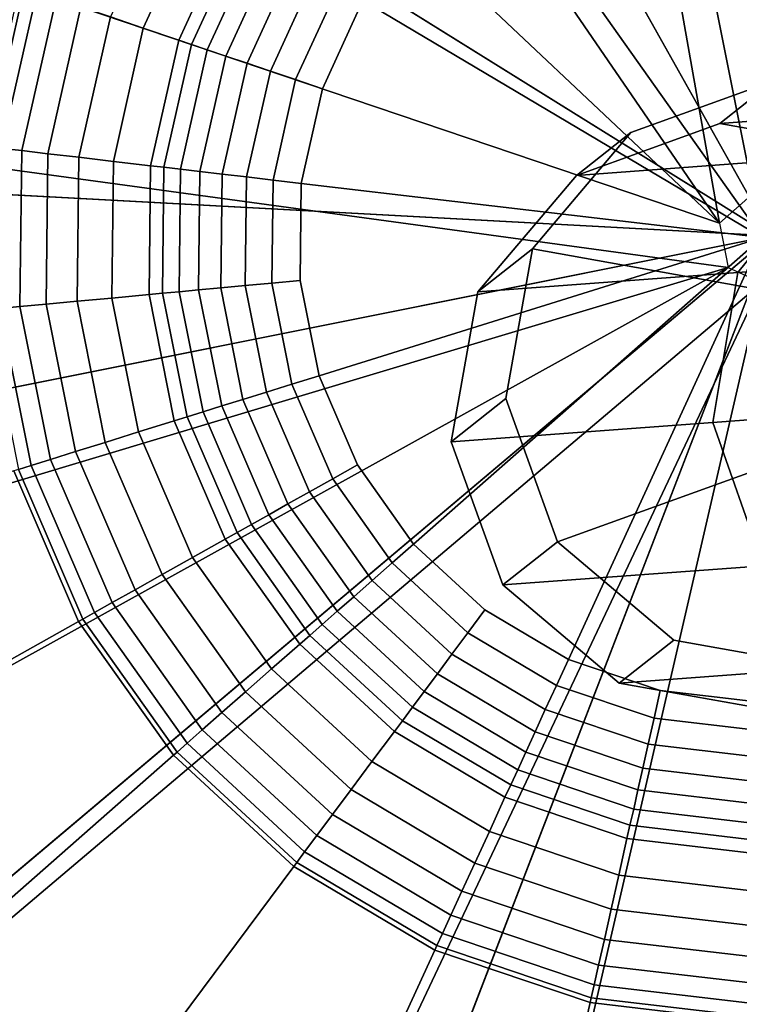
# Model space of a CAD drawing. Extents: x -43.1 to 43.1, y -41.3 to 41.3.
# Tile 50 of 256: x -33.86 to -33.48, y -1.724 to -1.204. Entities that reach past the tile are written whole.
import ezdxf

# ---------------------------------------------------------------- set-up
doc = ezdxf.new("R2010")
doc.units = 0
for name, color, linetype in [('CABLE.1', 18, 'CONTINUOUS'), ('LAMP', 7, 'CONTINUOUS'), ('LAMP_SUPPORT', 18, 'CONTINUOUS')]:
    doc.layers.add(name, color=color, linetype=linetype)

msp = doc.modelspace()

# ---------------------------------------------------------------- linework, layer by layer
at = {"layer": 'CABLE.1'}
for points in [[(-33.2938, -1.3777, 36.3847), (-33.5891, -1.3247, 36.3908), (-33.5372, -1.2633, 36.3884), (-33.4616, -1.236, 36.386)], [(-33.5659, -1.286, 35.2091), (-33.4901, -1.2586, 35.2145), (-33.4616, -1.236, 36.386), (-33.5372, -1.2633, 36.3884)], [(-33.4901, -1.2586, 35.2145), (-33.4108, -1.2726, 35.2203), (-33.3825, -1.2502, 36.3844), (-33.4616, -1.236, 36.386)], [(-33.4312, -1.2759, 34.4212), (-33.3587, -1.2487, 34.446), (-33.4901, -1.2586, 35.2145), (-33.5659, -1.286, 35.2091)], [(-33.3587, -1.2487, 34.446), (-33.2827, -1.263, 34.471), (-33.4108, -1.2726, 35.2203), (-33.4901, -1.2586, 35.2145)], [(-33.1001, -1.3086, 33.6631), (-33.0578, -1.2478, 33.6951), (-33.4312, -1.2759, 34.4212), (-33.4806, -1.3373, 34.4031)], [(-33.6179, -1.3475, 35.2055), (-33.5659, -1.286, 35.2091), (-33.5372, -1.2633, 36.3884), (-33.5891, -1.3247, 36.3908)], [(-33.4806, -1.3373, 34.4031), (-33.4312, -1.2759, 34.4212), (-33.5659, -1.286, 35.2091), (-33.6179, -1.3475, 35.2055)], [(-33.1108, -1.3876, 33.6518), (-33.1001, -1.3086, 33.6631), (-33.4806, -1.3373, 34.4031), (-33.4938, -1.4164, 34.3967)], [(-33.6321, -1.4266, 35.2047), (-33.6179, -1.3475, 35.2055), (-33.5891, -1.3247, 36.3908), (-33.6032, -1.4038, 36.3927)], [(-33.2938, -1.3777, 36.3847), (-33.5759, -1.4794, 36.3935), (-33.6032, -1.4038, 36.3927), (-33.5891, -1.3247, 36.3908)], [(-33.4938, -1.4164, 34.3967), (-33.4806, -1.3373, 34.4031), (-33.6179, -1.3475, 35.2055), (-33.6321, -1.4266, 35.2047)], [(-33.2938, -1.3777, 36.3847), (-33.4354, -1.5455, 36.3913), (-33.5145, -1.5313, 36.393), (-33.5759, -1.4794, 36.3935)], [(-33.087, -1.4634, 33.6641), (-33.1108, -1.3876, 33.6518), (-33.4938, -1.4164, 34.3967), (-33.4673, -1.4921, 34.4037)], [(-33.6048, -1.5022, 35.207), (-33.6321, -1.4266, 35.2047), (-33.6032, -1.4038, 36.3927), (-33.5759, -1.4794, 36.3935)], [(-33.4673, -1.4921, 34.4037), (-33.4938, -1.4164, 34.3967), (-33.6321, -1.4266, 35.2047), (-33.6048, -1.5022, 35.207)], [(-33.5433, -1.554, 35.2116), (-33.6048, -1.5022, 35.207), (-33.5759, -1.4794, 36.3935), (-33.5145, -1.5313, 36.393)], [(-33.4081, -1.544, 34.4221), (-33.4673, -1.4921, 34.4037), (-33.6048, -1.5022, 35.207), (-33.5433, -1.554, 35.2116)], [(-33.464, -1.5681, 35.2174), (-33.5433, -1.554, 35.2116), (-33.5145, -1.5313, 36.393), (-33.4354, -1.5455, 36.3913)], [(-33.3321, -1.5582, 34.4472), (-33.4081, -1.544, 34.4221), (-33.5433, -1.554, 35.2116), (-33.464, -1.5681, 35.2174)]]:
    msp.add_3dface(points, dxfattribs=at)
at = {"layer": 'LAMP'}
for points in [[(-33.658, -0.5859, 41.1433), (-33.8339, -0.6574, 41.1433), (-33.463, -1.3178, 41.1433), (-33.4698, -0.5604, 41.1433)], [(-33.9865, -0.7703, 41.1433), (-34.1062, -0.9177, 41.1433), (-33.463, -1.3178, 41.1433), (-33.8339, -0.6574, 41.1433)], [(-33.6175, -0.7378, 44.2735), (-33.4684, -0.7176, 44.2735), (-33.463, -1.3178, 44.2735), (-33.7569, -0.7945, 44.2735)], [(-33.8778, -0.884, 44.2735), (-33.7569, -0.7945, 44.2735), (-33.463, -1.3178, 44.2735), (-33.9726, -1.0008, 44.2735)], [(-34.1854, -1.0902, 41.1433), (-34.2193, -1.277, 41.1433), (-33.463, -1.3178, 41.1433), (-34.1062, -0.9177, 41.1433)], [(-34.0355, -1.1375, 44.2735), (-33.9726, -1.0008, 44.2735), (-33.463, -1.3178, 44.2735), (-34.0623, -1.2855, 44.2735)], [(-34.2057, -1.4664, 41.1433), (-33.463, -1.3178, 41.1433), (-34.2193, -1.277, 41.1433)], [(-34.0515, -1.4356, 44.2735), (-34.0623, -1.2855, 44.2735), (-33.463, -1.3178, 44.2735)], [(-34.1454, -1.6464, 41.1433), (-34.0422, -1.8058, 41.1433), (-33.463, -1.3178, 41.1433), (-34.2057, -1.4664, 41.1433)], [(-34.0038, -1.5782, 44.2735), (-34.0515, -1.4356, 44.2735), (-33.463, -1.3178, 44.2735), (-33.922, -1.7045, 44.2735)], [(-33.9027, -1.9345, 41.1433), (-33.7355, -2.0245, 41.1433), (-33.463, -1.3178, 41.1433), (-34.0422, -1.8058, 41.1433)], [(-33.8114, -1.8065, 44.2735), (-33.922, -1.7045, 44.2735), (-33.463, -1.3178, 44.2735), (-33.6789, -1.8778, 44.2735)], [(-33.5512, -2.0701, 41.1434), (-33.3613, -2.0684, 41.1434), (-33.463, -1.3178, 41.1433), (-33.7355, -2.0245, 41.1433)], [(-33.5329, -1.9139, 44.2735), (-33.6789, -1.8778, 44.2735), (-33.463, -1.3178, 44.2735), (-33.3824, -1.9125, 44.2735)], [(-33.8724, -1.8921, 44.2522), (-34.0024, -1.7722, 44.2522), (-33.922, -1.7045, 44.2735), (-33.8114, -1.8065, 44.2735)]]:
    msp.add_3dface(points, dxfattribs=at)
at = {"layer": 'LAMP_SUPPORT'}
for points in [[(-33.4724, -1.2953, 40.5662), (-33.4903, -1.3111, 40.5662), (-33.6553, -0.3812, 40.5662), (-33.4563, -0.3627, 40.5662)], [(-33.4903, -1.3111, 40.5662), (-34.0204, -0.5386, 40.5662), (-33.8462, -0.4407, 40.5662), (-33.6553, -0.3812, 40.5662)], [(-33.4903, -1.3111, 40.5662), (-34.1706, -0.6705, 40.5662), (-34.0204, -0.5386, 40.5662)], [(-33.4903, -1.3111, 40.5662), (-34.3734, -1.0125, 40.5662), (-34.29, -0.8308, 40.5662), (-34.1706, -0.6705, 40.5662)], [(-33.4903, -1.3111, 40.5662), (-33.4857, -1.3345, 40.5662), (-34.4173, -1.2075, 40.5662), (-34.3734, -1.0125, 40.5662)], [(-33.4139, -1.0795, 36.226), (-33.4648, -1.0736, 36.226), (-33.5158, -1.0783, 36.226), (-33.4677, -1.3187, 36.226)], [(-33.5158, -1.0783, 36.226), (-33.5648, -1.0936, 36.226), (-33.6095, -1.1187, 36.226), (-33.4677, -1.3187, 36.226)], [(-33.6095, -1.1187, 36.226), (-33.648, -1.1525, 36.226), (-33.6786, -1.1936, 36.226), (-33.4677, -1.3187, 36.226)], [(-33.7803, -1.1333, 36.4555), (-33.812, -1.2023, 36.4555), (-33.7946, -1.2082, 36.3703), (-33.7645, -1.1427, 36.3703)], [(-33.7645, -1.1427, 36.3703), (-33.7946, -1.2082, 36.3703), (-33.7759, -1.2145, 36.3013), (-33.7475, -1.1527, 36.3013)], [(-33.7475, -1.1527, 36.3013), (-33.7759, -1.2145, 36.3013), (-33.7691, -1.2168, 36.2841), (-33.7413, -1.1564, 36.2841)], [(-33.7413, -1.1564, 36.2841), (-33.7691, -1.2168, 36.2841), (-33.7608, -1.2196, 36.2683), (-33.7338, -1.1609, 36.2683)], [(-33.7338, -1.1609, 36.2683), (-33.7608, -1.2196, 36.2683), (-33.751, -1.223, 36.2543), (-33.7249, -1.1662, 36.2543)], [(-33.7249, -1.1662, 36.2543), (-33.751, -1.223, 36.2543), (-33.7398, -1.2267, 36.2426), (-33.7148, -1.1722, 36.2426)], [(-33.7148, -1.1722, 36.2426), (-33.7398, -1.2267, 36.2426), (-33.7275, -1.2309, 36.2337), (-33.7036, -1.1788, 36.2337)], [(-33.7036, -1.1788, 36.2337), (-33.7275, -1.2309, 36.2337), (-33.7142, -1.2354, 36.228), (-33.6915, -1.186, 36.228)], [(-33.86, -1.1861, 36.7827), (-33.879, -1.2705, 36.7827), (-33.8764, -1.2708, 36.763), (-33.8575, -1.1869, 36.763)], [(-33.8575, -1.1869, 36.763), (-33.8764, -1.2708, 36.763), (-33.8695, -1.2717, 36.7108), (-33.8509, -1.1892, 36.7108)], [(-33.8509, -1.1892, 36.7108), (-33.8695, -1.2717, 36.7108), (-33.8588, -1.2729, 36.6355), (-33.8407, -1.1926, 36.6355)], [(-33.6915, -1.186, 36.228), (-33.7142, -1.2354, 36.228), (-33.7, -1.2402, 36.226), (-33.6786, -1.1936, 36.226)], [(-33.8407, -1.1926, 36.6355), (-33.8588, -1.2729, 36.6355), (-33.845, -1.2745, 36.5472), (-33.8276, -1.197, 36.5472)], [(-33.6786, -1.1936, 36.226), (-33.7, -1.2402, 36.226), (-33.7112, -1.2902, 36.226), (-33.4677, -1.3187, 36.226)], [(-33.8276, -1.197, 36.5472), (-33.845, -1.2745, 36.5472), (-33.8287, -1.2764, 36.4555), (-33.812, -1.2023, 36.4555)], [(-33.812, -1.2023, 36.4555), (-33.8287, -1.2764, 36.4555), (-33.8104, -1.2786, 36.3703), (-33.7946, -1.2082, 36.3703)], [(-33.4857, -1.3345, 40.5662), (-34.3805, -1.6033, 40.5662), (-34.4197, -1.4073, 40.5662), (-34.4173, -1.2075, 40.5662)], [(-33.7946, -1.2082, 36.3703), (-33.8104, -1.2786, 36.3703), (-33.7908, -1.2809, 36.3013), (-33.7759, -1.2145, 36.3013)], [(-33.7759, -1.2145, 36.3013), (-33.7908, -1.2809, 36.3013), (-33.7837, -1.2817, 36.2841), (-33.7691, -1.2168, 36.2841)], [(-33.7691, -1.2168, 36.2841), (-33.7837, -1.2817, 36.2841), (-33.775, -1.2827, 36.2683), (-33.7608, -1.2196, 36.2683)], [(-33.7608, -1.2196, 36.2683), (-33.775, -1.2827, 36.2683), (-33.7647, -1.2839, 36.2543), (-33.751, -1.223, 36.2543)], [(-33.751, -1.223, 36.2543), (-33.7647, -1.2839, 36.2543), (-33.753, -1.2853, 36.2426), (-33.7398, -1.2267, 36.2426)], [(-33.7398, -1.2267, 36.2426), (-33.753, -1.2853, 36.2426), (-33.7401, -1.2868, 36.2337), (-33.7275, -1.2309, 36.2337)], [(-33.7275, -1.2309, 36.2337), (-33.7401, -1.2868, 36.2337), (-33.7261, -1.2884, 36.228), (-33.7142, -1.2354, 36.228)], [(-33.7142, -1.2354, 36.228), (-33.7261, -1.2884, 36.228), (-33.7112, -1.2902, 36.226), (-33.7, -1.2402, 36.226)], [(-33.8695, -1.2717, 36.7108), (-33.8705, -1.3562, 36.7108), (-33.8598, -1.3552, 36.6355), (-33.8588, -1.2729, 36.6355)], [(-33.8588, -1.2729, 36.6355), (-33.8598, -1.3552, 36.6355), (-33.846, -1.3539, 36.5472), (-33.845, -1.2745, 36.5472)], [(-33.845, -1.2745, 36.5472), (-33.846, -1.3539, 36.5472), (-33.8296, -1.3524, 36.4555), (-33.8287, -1.2764, 36.4555)], [(-33.8287, -1.2764, 36.4555), (-33.8296, -1.3524, 36.4555), (-33.8113, -1.3507, 36.3703), (-33.8104, -1.2786, 36.3703)], [(-33.8104, -1.2786, 36.3703), (-33.8113, -1.3507, 36.3703), (-33.7916, -1.3489, 36.3013), (-33.7908, -1.2809, 36.3013)], [(-33.7908, -1.2809, 36.3013), (-33.7916, -1.3489, 36.3013), (-33.7845, -1.3482, 36.2841), (-33.7837, -1.2817, 36.2841)], [(-33.7837, -1.2817, 36.2841), (-33.7845, -1.3482, 36.2841), (-33.7757, -1.3474, 36.2683), (-33.775, -1.2827, 36.2683)], [(-33.775, -1.2827, 36.2683), (-33.7757, -1.3474, 36.2683), (-33.7654, -1.3464, 36.2543), (-33.7647, -1.2839, 36.2543)], [(-33.7647, -1.2839, 36.2543), (-33.7654, -1.3464, 36.2543), (-33.7537, -1.3453, 36.2426), (-33.753, -1.2853, 36.2426)], [(-33.753, -1.2853, 36.2426), (-33.7537, -1.3453, 36.2426), (-33.7408, -1.3441, 36.2337), (-33.7401, -1.2868, 36.2337)], [(-33.7401, -1.2868, 36.2337), (-33.7408, -1.3441, 36.2337), (-33.7268, -1.3428, 36.228), (-33.7261, -1.2884, 36.228)], [(-33.7261, -1.2884, 36.228), (-33.7268, -1.3428, 36.228), (-33.7118, -1.3414, 36.226), (-33.7112, -1.2902, 36.226)], [(-33.7112, -1.2902, 36.226), (-33.7118, -1.3414, 36.226), (-33.7018, -1.3917, 36.226), (-33.4677, -1.3187, 36.226)], [(-33.7018, -1.3917, 36.226), (-33.6815, -1.4388, 36.226), (-33.6519, -1.4806, 36.226), (-33.4677, -1.3187, 36.226)], [(-33.6519, -1.4806, 36.226), (-33.6142, -1.5153, 36.226), (-33.5701, -1.5415, 36.226), (-33.4677, -1.3187, 36.226)], [(-33.5701, -1.5415, 36.226), (-33.5216, -1.5579, 36.226), (-33.4706, -1.5639, 36.226), (-33.4677, -1.3187, 36.226)], [(-33.4857, -1.3345, 40.5662), (-34.3014, -1.7869, 40.5662), (-34.3805, -1.6033, 40.5662)], [(-33.4857, -1.3345, 40.5662), (-33.468, -1.3426, 40.5662), (-34.1858, -1.95, 40.5662), (-34.3014, -1.7869, 40.5662)], [(-33.468, -1.3426, 40.5662), (-33.867, -2.1875, 40.5662), (-34.0389, -2.0855, 40.5662), (-34.1858, -1.95, 40.5662)], [(-33.468, -1.3426, 40.5662), (-33.6777, -2.2515, 40.5662), (-33.867, -2.1875, 40.5662)], [(-33.7757, -1.3474, 36.2683), (-33.763, -1.4108, 36.2683), (-33.7532, -1.4077, 36.2543), (-33.7654, -1.3464, 36.2543)], [(-33.7654, -1.3464, 36.2543), (-33.7532, -1.4077, 36.2543), (-33.742, -1.4042, 36.2426), (-33.7537, -1.3453, 36.2426)], [(-33.7537, -1.3453, 36.2426), (-33.742, -1.4042, 36.2426), (-33.7296, -1.4004, 36.2337), (-33.7408, -1.3441, 36.2337)], [(-33.7408, -1.3441, 36.2337), (-33.7296, -1.4004, 36.2337), (-33.7161, -1.3962, 36.228), (-33.7268, -1.3428, 36.228)], [(-33.7268, -1.3428, 36.228), (-33.7161, -1.3962, 36.228), (-33.7018, -1.3917, 36.226), (-33.7118, -1.3414, 36.226)], [(-33.468, -1.3426, 40.5662), (-33.4791, -2.2748, 40.5662), (-33.6777, -2.2515, 40.5662)], [(-33.8296, -1.3524, 36.4555), (-33.8147, -1.4269, 36.4555), (-33.7971, -1.4214, 36.3703), (-33.8113, -1.3507, 36.3703)], [(-33.8113, -1.3507, 36.3703), (-33.7971, -1.4214, 36.3703), (-33.7783, -1.4156, 36.3013), (-33.7916, -1.3489, 36.3013)], [(-33.7916, -1.3489, 36.3013), (-33.7783, -1.4156, 36.3013), (-33.7715, -1.4134, 36.2841), (-33.7845, -1.3482, 36.2841)], [(-33.7845, -1.3482, 36.2841), (-33.7715, -1.4134, 36.2841), (-33.763, -1.4108, 36.2683), (-33.7757, -1.3474, 36.2683)], [(-33.8774, -1.3569, 36.763), (-33.8605, -1.4412, 36.763), (-33.8539, -1.4391, 36.7108), (-33.8705, -1.3562, 36.7108)], [(-33.8705, -1.3562, 36.7108), (-33.8539, -1.4391, 36.7108), (-33.8437, -1.4359, 36.6355), (-33.8598, -1.3552, 36.6355)], [(-33.8598, -1.3552, 36.6355), (-33.8437, -1.4359, 36.6355), (-33.8304, -1.4318, 36.5472), (-33.846, -1.3539, 36.5472)], [(-33.846, -1.3539, 36.5472), (-33.8304, -1.4318, 36.5472), (-33.8147, -1.4269, 36.4555), (-33.8296, -1.3524, 36.4555)], [(-33.7161, -1.3962, 36.228), (-33.6946, -1.4461, 36.228), (-33.6815, -1.4388, 36.226), (-33.7018, -1.3917, 36.226)], [(-33.7296, -1.4004, 36.2337), (-33.7069, -1.453, 36.2337), (-33.6946, -1.4461, 36.228), (-33.7161, -1.3962, 36.228)], [(-33.742, -1.4042, 36.2426), (-33.7182, -1.4594, 36.2426), (-33.7069, -1.453, 36.2337), (-33.7296, -1.4004, 36.2337)], [(-33.763, -1.4108, 36.2683), (-33.7375, -1.4702, 36.2683), (-33.7284, -1.4651, 36.2543), (-33.7532, -1.4077, 36.2543)], [(-33.7532, -1.4077, 36.2543), (-33.7284, -1.4651, 36.2543), (-33.7182, -1.4594, 36.2426), (-33.742, -1.4042, 36.2426)], [(-33.7783, -1.4156, 36.3013), (-33.7514, -1.478, 36.3013), (-33.7451, -1.4745, 36.2841), (-33.7715, -1.4134, 36.2841)], [(-33.7715, -1.4134, 36.2841), (-33.7451, -1.4745, 36.2841), (-33.7375, -1.4702, 36.2683), (-33.763, -1.4108, 36.2683)], [(-33.7971, -1.4214, 36.3703), (-33.7686, -1.4877, 36.3703), (-33.7514, -1.478, 36.3013), (-33.7783, -1.4156, 36.3013)], [(-33.8147, -1.4269, 36.4555), (-33.7846, -1.4967, 36.4555), (-33.7686, -1.4877, 36.3703), (-33.7971, -1.4214, 36.3703)], [(-33.8304, -1.4318, 36.5472), (-33.799, -1.5047, 36.5472), (-33.7846, -1.4967, 36.4555), (-33.8147, -1.4269, 36.4555)], [(-33.8437, -1.4359, 36.6355), (-33.8111, -1.5115, 36.6355), (-33.799, -1.5047, 36.5472), (-33.8304, -1.4318, 36.5472)], [(-33.8605, -1.4412, 36.763), (-33.8265, -1.5202, 36.763), (-33.8204, -1.5168, 36.7108), (-33.8539, -1.4391, 36.7108)], [(-33.8539, -1.4391, 36.7108), (-33.8204, -1.5168, 36.7108), (-33.8111, -1.5115, 36.6355), (-33.8437, -1.4359, 36.6355)], [(-33.6946, -1.4461, 36.228), (-33.6631, -1.4905, 36.228), (-33.6519, -1.4806, 36.226), (-33.6815, -1.4388, 36.226)], [(-34.2011, -1.5474, 36.7827), (-34.1375, -1.6949, 36.7827), (-33.8288, -1.5215, 36.7827), (-33.863, -1.442, 36.7827)], [(-33.863, -1.442, 36.7827), (-33.8288, -1.5215, 36.7827), (-33.8265, -1.5202, 36.763), (-33.8605, -1.4412, 36.763)], [(-33.7069, -1.453, 36.2337), (-33.6737, -1.4998, 36.2337), (-33.6631, -1.4905, 36.228), (-33.6946, -1.4461, 36.228)], [(-33.7182, -1.4594, 36.2426), (-33.6835, -1.5084, 36.2426), (-33.6737, -1.4998, 36.2337), (-33.7069, -1.453, 36.2337)], [(-33.7284, -1.4651, 36.2543), (-33.6923, -1.5161, 36.2543), (-33.6835, -1.5084, 36.2426), (-33.7182, -1.4594, 36.2426)], [(-33.7375, -1.4702, 36.2683), (-33.7001, -1.523, 36.2683), (-33.6923, -1.5161, 36.2543), (-33.7284, -1.4651, 36.2543)], [(-33.7451, -1.4745, 36.2841), (-33.7067, -1.5288, 36.2841), (-33.7001, -1.523, 36.2683), (-33.7375, -1.4702, 36.2683)], [(-33.7514, -1.478, 36.3013), (-33.712, -1.5335, 36.3013), (-33.7067, -1.5288, 36.2841), (-33.7451, -1.4745, 36.2841)], [(-33.7686, -1.4877, 36.3703), (-33.7269, -1.5465, 36.3703), (-33.712, -1.5335, 36.3013), (-33.7514, -1.478, 36.3013)], [(-33.6631, -1.4905, 36.228), (-33.6232, -1.5274, 36.228), (-33.6142, -1.5153, 36.226), (-33.6519, -1.4806, 36.226)], [(-33.7846, -1.4967, 36.4555), (-33.7407, -1.5587, 36.4555), (-33.7269, -1.5465, 36.3703), (-33.7686, -1.4877, 36.3703)], [(-33.6737, -1.4998, 36.2337), (-33.6316, -1.5387, 36.2337), (-33.6232, -1.5274, 36.228), (-33.6631, -1.4905, 36.228)], [(-33.799, -1.5047, 36.5472), (-33.7531, -1.5695, 36.5472), (-33.7407, -1.5587, 36.4555), (-33.7846, -1.4967, 36.4555)], [(-33.6835, -1.5084, 36.2426), (-33.6393, -1.5491, 36.2426), (-33.6316, -1.5387, 36.2337), (-33.6737, -1.4998, 36.2337)], [(-33.8111, -1.5115, 36.6355), (-33.7635, -1.5787, 36.6355), (-33.7531, -1.5695, 36.5472), (-33.799, -1.5047, 36.5472)], [(-33.8204, -1.5168, 36.7108), (-33.7715, -1.5858, 36.7108), (-33.7635, -1.5787, 36.6355), (-33.8111, -1.5115, 36.6355)], [(-33.6923, -1.5161, 36.2543), (-33.6463, -1.5585, 36.2543), (-33.6393, -1.5491, 36.2426), (-33.6835, -1.5084, 36.2426)], [(-33.8265, -1.5202, 36.763), (-33.7768, -1.5904, 36.763), (-33.7715, -1.5858, 36.7108), (-33.8204, -1.5168, 36.7108)], [(-33.7001, -1.523, 36.2683), (-33.6525, -1.5668, 36.2683), (-33.6463, -1.5585, 36.2543), (-33.6923, -1.5161, 36.2543)], [(-33.6232, -1.5274, 36.228), (-33.5764, -1.5552, 36.228), (-33.5701, -1.5415, 36.226), (-33.6142, -1.5153, 36.226)], [(-34.1375, -1.6949, 36.7827), (-34.0447, -1.8259, 36.7827), (-33.7787, -1.5921, 36.7827), (-33.8288, -1.5215, 36.7827)], [(-33.8288, -1.5215, 36.7827), (-33.7787, -1.5921, 36.7827), (-33.7768, -1.5904, 36.763), (-33.8265, -1.5202, 36.763)], [(-33.7067, -1.5288, 36.2841), (-33.6578, -1.5739, 36.2841), (-33.6525, -1.5668, 36.2683), (-33.7001, -1.523, 36.2683)], [(-33.6316, -1.5387, 36.2337), (-33.5823, -1.5679, 36.2337), (-33.5764, -1.5552, 36.228), (-33.6232, -1.5274, 36.228)], [(-33.7269, -1.5465, 36.3703), (-33.6739, -1.5954, 36.3703), (-33.662, -1.5796, 36.3013), (-33.712, -1.5335, 36.3013)], [(-33.712, -1.5335, 36.3013), (-33.662, -1.5796, 36.3013), (-33.6578, -1.5739, 36.2841), (-33.7067, -1.5288, 36.2841)], [(-33.6393, -1.5491, 36.2426), (-33.5877, -1.5797, 36.2426), (-33.5823, -1.5679, 36.2337), (-33.6316, -1.5387, 36.2337)], [(-33.5764, -1.5552, 36.228), (-33.5249, -1.5726, 36.228), (-33.5216, -1.5579, 36.226), (-33.5701, -1.5415, 36.226)], [(-33.7407, -1.5587, 36.4555), (-33.6849, -1.6102, 36.4555), (-33.6739, -1.5954, 36.3703), (-33.7269, -1.5465, 36.3703)], [(-33.6463, -1.5585, 36.2543), (-33.5926, -1.5904, 36.2543), (-33.5877, -1.5797, 36.2426), (-33.6393, -1.5491, 36.2426)], [(-33.7531, -1.5695, 36.5472), (-33.6947, -1.6234, 36.5472), (-33.6849, -1.6102, 36.4555), (-33.7407, -1.5587, 36.4555)], [(-33.6525, -1.5668, 36.2683), (-33.5969, -1.5998, 36.2683), (-33.5926, -1.5904, 36.2543), (-33.6463, -1.5585, 36.2543)], [(-33.5823, -1.5679, 36.2337), (-33.5279, -1.5863, 36.2337), (-33.5249, -1.5726, 36.228), (-33.5764, -1.5552, 36.228)], [(-33.5249, -1.5726, 36.228), (-33.4708, -1.5789, 36.228), (-33.4706, -1.5639, 36.226), (-33.5216, -1.5579, 36.226)], [(-33.7635, -1.5787, 36.6355), (-33.703, -1.6345, 36.6355), (-33.6947, -1.6234, 36.5472), (-33.7531, -1.5695, 36.5472)], [(-33.6578, -1.5739, 36.2841), (-33.6006, -1.6078, 36.2841), (-33.5969, -1.5998, 36.2683), (-33.6525, -1.5668, 36.2683)], [(-33.5877, -1.5797, 36.2426), (-33.5308, -1.599, 36.2426), (-33.5279, -1.5863, 36.2337), (-33.5823, -1.5679, 36.2337)], [(-33.662, -1.5796, 36.3013), (-33.6036, -1.6143, 36.3013), (-33.6006, -1.6078, 36.2841), (-33.6578, -1.5739, 36.2841)], [(-33.5279, -1.5863, 36.2337), (-33.471, -1.593, 36.2337), (-33.4708, -1.5789, 36.228), (-33.5249, -1.5726, 36.228)], [(-33.7715, -1.5858, 36.7108), (-33.7094, -1.6431, 36.7108), (-33.703, -1.6345, 36.6355), (-33.7635, -1.5787, 36.6355)], [(-33.6739, -1.5954, 36.3703), (-33.6118, -1.6323, 36.3703), (-33.6036, -1.6143, 36.3013), (-33.662, -1.5796, 36.3013)], [(-33.5926, -1.5904, 36.2543), (-33.5334, -1.6104, 36.2543), (-33.5308, -1.599, 36.2426), (-33.5877, -1.5797, 36.2426)], [(-33.7787, -1.5921, 36.7827), (-33.7151, -1.6508, 36.7827), (-33.7135, -1.6487, 36.763), (-33.7768, -1.5904, 36.763)], [(-33.7768, -1.5904, 36.763), (-33.7135, -1.6487, 36.763), (-33.7094, -1.6431, 36.7108), (-33.7715, -1.5858, 36.7108)], [(-33.5969, -1.5998, 36.2683), (-33.5356, -1.6205, 36.2683), (-33.5334, -1.6104, 36.2543), (-33.5926, -1.5904, 36.2543)], [(-33.5308, -1.599, 36.2426), (-33.4712, -1.606, 36.2426), (-33.471, -1.593, 36.2337), (-33.5279, -1.5863, 36.2337)], [(-34.0447, -1.8259, 36.7827), (-33.9267, -1.9348, 36.7827), (-33.7151, -1.6508, 36.7827), (-33.7787, -1.5921, 36.7827)], [(-33.6849, -1.6102, 36.4555), (-33.6195, -1.649, 36.4555), (-33.6118, -1.6323, 36.3703), (-33.6739, -1.5954, 36.3703)], [(-33.6006, -1.6078, 36.2841), (-33.5376, -1.6291, 36.2841), (-33.5356, -1.6205, 36.2683), (-33.5969, -1.5998, 36.2683)], [(-33.5334, -1.6104, 36.2543), (-33.4713, -1.6177, 36.2543), (-33.4712, -1.606, 36.2426), (-33.5308, -1.599, 36.2426)], [(-33.6947, -1.6234, 36.5472), (-33.6264, -1.6639, 36.5472), (-33.6195, -1.649, 36.4555), (-33.6849, -1.6102, 36.4555)], [(-33.6036, -1.6143, 36.3013), (-33.5392, -1.6361, 36.3013), (-33.5376, -1.6291, 36.2841), (-33.6006, -1.6078, 36.2841)], [(-33.5356, -1.6205, 36.2683), (-33.4714, -1.6281, 36.2683), (-33.4713, -1.6177, 36.2543), (-33.5334, -1.6104, 36.2543)], [(-33.6118, -1.6323, 36.3703), (-33.5435, -1.6554, 36.3703), (-33.5392, -1.6361, 36.3013), (-33.6036, -1.6143, 36.3013)], [(-33.5376, -1.6291, 36.2841), (-33.4715, -1.6369, 36.2841), (-33.4714, -1.6281, 36.2683), (-33.5356, -1.6205, 36.2683)], [(-33.703, -1.6345, 36.6355), (-33.6322, -1.6765, 36.6355), (-33.6264, -1.6639, 36.5472), (-33.6947, -1.6234, 36.5472)], [(-33.6195, -1.649, 36.4555), (-33.5475, -1.6733, 36.4555), (-33.5435, -1.6554, 36.3703), (-33.6118, -1.6323, 36.3703)], [(-33.5392, -1.6361, 36.3013), (-33.4716, -1.644, 36.3013), (-33.4715, -1.6369, 36.2841), (-33.5376, -1.6291, 36.2841)], [(-33.7094, -1.6431, 36.7108), (-33.6366, -1.6863, 36.7108), (-33.6322, -1.6765, 36.6355), (-33.703, -1.6345, 36.6355)], [(-33.5435, -1.6554, 36.3703), (-33.4718, -1.6638, 36.3703), (-33.4716, -1.644, 36.3013), (-33.5392, -1.6361, 36.3013)], [(-33.7135, -1.6487, 36.763), (-33.6396, -1.6926, 36.763), (-33.6366, -1.6863, 36.7108), (-33.7094, -1.6431, 36.7108)], [(-33.9267, -1.9348, 36.7827), (-33.7885, -2.0167, 36.7827), (-33.6406, -1.695, 36.7827), (-33.7151, -1.6508, 36.7827)], [(-33.7151, -1.6508, 36.7827), (-33.6406, -1.695, 36.7827), (-33.6396, -1.6926, 36.763), (-33.7135, -1.6487, 36.763)], [(-33.6264, -1.6639, 36.5472), (-33.5511, -1.6894, 36.5472), (-33.5475, -1.6733, 36.4555), (-33.6195, -1.649, 36.4555)], [(-33.5475, -1.6733, 36.4555), (-33.4721, -1.6822, 36.4555), (-33.4718, -1.6638, 36.3703), (-33.5435, -1.6554, 36.3703)], [(-33.6322, -1.6765, 36.6355), (-33.5542, -1.7029, 36.6355), (-33.5511, -1.6894, 36.5472), (-33.6264, -1.6639, 36.5472)], [(-33.5511, -1.6894, 36.5472), (-33.4723, -1.6986, 36.5472), (-33.4721, -1.6822, 36.4555), (-33.5475, -1.6733, 36.4555)], [(-33.6366, -1.6863, 36.7108), (-33.5565, -1.7134, 36.7108), (-33.5542, -1.7029, 36.6355), (-33.6322, -1.6765, 36.6355)], [(-33.6396, -1.6926, 36.763), (-33.5581, -1.7202, 36.763), (-33.5565, -1.7134, 36.7108), (-33.6366, -1.6863, 36.7108)], [(-33.5542, -1.7029, 36.6355), (-33.4724, -1.7125, 36.6355), (-33.4723, -1.6986, 36.5472), (-33.5511, -1.6894, 36.5472)], [(-33.6406, -1.695, 36.7827), (-33.5586, -1.7227, 36.7827), (-33.5581, -1.7202, 36.763), (-33.6396, -1.6926, 36.763)], [(-33.7885, -2.0167, 36.7827), (-33.6364, -2.0682, 36.7827), (-33.5586, -1.7227, 36.7827), (-33.6406, -1.695, 36.7827)], [(-33.5565, -1.7134, 36.7108), (-33.4726, -1.7232, 36.7108), (-33.4724, -1.7125, 36.6355), (-33.5542, -1.7029, 36.6355)], [(-33.5581, -1.7202, 36.763), (-33.4726, -1.7302, 36.763), (-33.4726, -1.7232, 36.7108), (-33.5565, -1.7134, 36.7108)], [(-33.5586, -1.7227, 36.7827), (-33.4727, -1.7328, 36.7827), (-33.4726, -1.7302, 36.763), (-33.5581, -1.7202, 36.763)], [(-33.6364, -2.0682, 36.7827), (-33.4769, -2.0869, 36.7827), (-33.4727, -1.7328, 36.7827), (-33.5586, -1.7227, 36.7827)]]:
    msp.add_3dface(points, dxfattribs=at)

doc.saveas('drawing.dxf')
